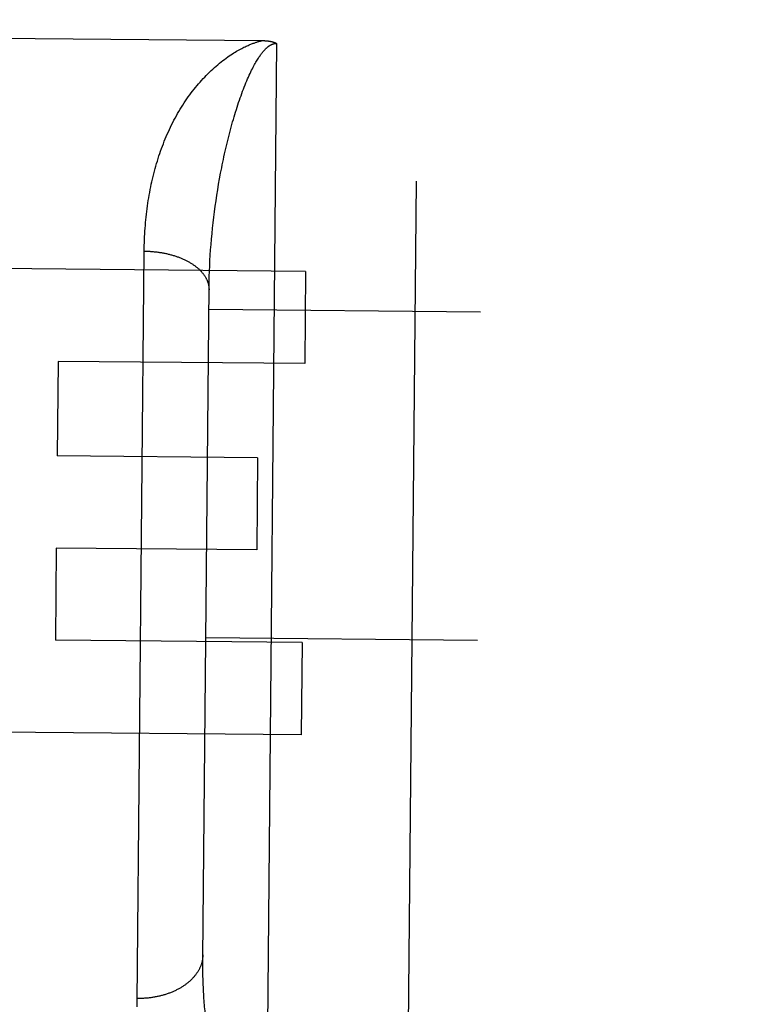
# Model space of a CAD drawing. Header units: inches. Extents: x 0 to 136, y 0 to 88.
# Tile 12 of 74: x 55.695 to 56.034, y 37.53 to 37.983. Entities that reach past the tile are written whole.
import ezdxf

# ---------------------------------------------------------------- set-up
doc = ezdxf.new("R2010")
doc.units = ezdxf.units.IN
doc.header["$LTSCALE"] = 7.48
doc.header["$MEASUREMENT"] = 0
doc.linetypes.add('HIDDEN', pattern=[0.2, 0.1, -0.1])
doc.layers.get('0').update_dxf_attribs({"linetype": 'CONTINUOUS'})
for name, color, linetype in [('02___PRT_ALL_AXES', 7, 'CONTINUOUS'), ('DEFAULT_2', 8, 'HIDDEN'), ('DIMENSIONS', 7, 'CONTINUOUS')]:
    doc.layers.add(name, color=color, linetype=linetype)
doc.styles.get("Standard").update_dxf_attribs({"font": 'arial.ttf'})
doc.dimstyles.new('DIMSTYLE_1', dxfattribs={"dimtxt": 0.6, "dimasz": 0.8, "dimexe": 0.09, "dimexo": 0.07, "dimgap": 0.0375, "dimtad": 0, "dimtih": 1, "dimtoh": 1, "dimzin": 4, "dimdsep": 46, "dimtxsty": 'Standard', "dimblk": '_FILLED', "dimblk1": '_FILLED', "dimblk2": '_FILLED', "dimcen": 0.09, "dimazin": 1, "dimtfac": 1, "dimtofl": 0, "dimtmove": 0, "dimatfit": 3, "dimldrblk": '_FILLED', "dimfxl": 0, "dimtolj": 1, "dimtzin": 4, "dimarcsym": 0})

# ---------------------------------------------------------------- blocks, each defined once
blk = doc.blocks.new('_FILLED')
at = {"color": 0, "linetype": 'ByBlock'}
blk.add_solid([(0, 0), (-1, 0.2), (-1, -0.2)], dxfattribs=at)
blk = doc.blocks.new('*D8')
at = {"layer": 'DIMENSIONS', "color": 2, "linetype": 'Continuous'}
for p, q in [((54.8151, 54.19215), (53.12954, 54.19215)), ((57.9401, 54.19215), (59.5401, 54.19215))]:
    blk.add_line(p, q, dxfattribs=at)
at = {"layer": 'DIMENSIONS', "color": 2, "linetype": 'Continuous', "xscale": 0.8, "yscale": 0.8, "zscale": 0.8}
blk.add_blockref('_FILLED', (54.8151, 54.19215), dxfattribs=at)
at = {"layer": 'DIMENSIONS', "color": 2, "linetype": 'Continuous', "xscale": 0.8, "yscale": 0.8, "zscale": 0.8, "rotation": 180}
blk.add_blockref('_FILLED', (57.9401, 54.19215), dxfattribs=at)
at = {"layer": 'DIMENSIONS', "color": 2, "linetype": 'Continuous', "insert": (52.82954, 54.49215), "char_height": 0.6, "width": 1.6304833, "attachment_point": 3, "line_spacing_factor": 0.9}
blk.add_mtext('3.13', dxfattribs=at)

msp = doc.modelspace()

# ---------------------------------------------------------------- linework, layer by layer
at = {"layer": '02___PRT_ALL_AXES', "color": 8, "linetype": 'HIDDEN'}
for p, q in [((55.82647, 37.86685), (55.67035, 37.8683)), ((55.82647, 37.86685), (55.82608, 37.82442)), ((55.71257, 37.82547), (55.71216, 37.782)), ((55.82608, 37.82442), (55.71257, 37.82547)), ((55.80437, 37.78115), (55.71216, 37.782)), ((55.80437, 37.78115), (55.80398, 37.73871)), ((55.71177, 37.73957), (55.71138, 37.69713)), ((55.80398, 37.73871), (55.71177, 37.73957)), ((55.82489, 37.69608), (55.71138, 37.69713)), ((55.82489, 37.69608), (55.82449, 37.65364)), ((55.82449, 37.65364), (55.66837, 37.65509))]:
    msp.add_line(p, q, dxfattribs=at)
at = {"layer": 'DEFAULT_2', "color": 8, "linetype": 'HIDDEN'}
for p, q in [((55.87057, 37.16041), (55.88714, 38.94534)), ((55.91686, 38.91506), (55.90085, 37.19013)), ((55.6345, 37.97464), (55.80652, 37.97305)), ((55.8131, 37.97178), (55.80558, 37.16102)), ((55.78691, 37.90951), (55.78738, 37.91205)), ((55.78647, 37.90698), (55.78691, 37.90951)), ((55.78564, 37.90191), (55.78604, 37.90444)), ((55.78604, 37.90444), (55.78647, 37.90698)), ((55.7849, 37.89684), (55.78526, 37.89937)), ((55.78526, 37.89937), (55.78564, 37.90191)), ((55.78425, 37.89179), (55.78456, 37.89432)), ((55.78456, 37.89432), (55.7849, 37.89684)), ((55.78395, 37.88927), (55.78425, 37.89179)), ((55.78343, 37.88425), (55.78368, 37.88676)), ((55.78368, 37.88676), (55.78395, 37.88927)), ((55.78299, 37.87926), (55.7832, 37.88175)), ((55.7832, 37.88175), (55.78343, 37.88425)), ((55.74901, 37.53105), (55.75221, 37.87619)), ((55.78263, 37.87429), (55.7828, 37.87677)), ((55.7828, 37.87677), (55.78299, 37.87926)), ((55.78236, 37.86936), (55.78248, 37.87182)), ((55.78248, 37.87182), (55.78263, 37.87429)), ((55.78217, 37.86446), (55.78225, 37.8669)), ((55.78225, 37.8669), (55.78236, 37.86936)), ((55.7821, 37.86203), (55.78217, 37.86446)), ((55.7792, 37.5512), (55.78206, 37.85961)), ((55.78206, 37.85961), (55.7821, 37.86203)), ((55.90696, 37.84811), (55.78196, 37.84927)), ((57.0151, 37.72572), (34.1151, 37.72572)), ((55.90556, 37.69711), (55.78056, 37.69827)), ((55.77919, 37.5488), (55.7792, 37.5512)), ((55.77921, 37.54645), (55.77919, 37.5488)), ((55.77924, 37.54414), (55.77921, 37.54645))]:
    msp.add_line(p, q, dxfattribs=at)
for points in [[(55.78298, 37.95922), (55.78374, 37.95992), (55.78451, 37.96062), (55.78528, 37.9613), (55.78606, 37.96196), (55.78684, 37.96261), (55.78762, 37.96324), (55.7884, 37.96384), (55.78916, 37.96442), (55.78992, 37.96498), (55.79066, 37.96551), (55.79138, 37.96601), (55.79209, 37.96649), (55.79279, 37.96694), (55.79346, 37.96737), (55.79411, 37.96778), (55.79475, 37.96815), (55.79536, 37.96851), (55.79596, 37.96885), (55.79653, 37.96916), (55.79709, 37.96945), (55.79762, 37.96973), (55.79813, 37.96998), (55.79863, 37.97023), (55.79911, 37.97045), (55.79958, 37.97066), (55.80002, 37.97086), (55.80045, 37.97105), (55.80087, 37.97122), (55.80127, 37.97138), (55.80166, 37.97154), (55.80203, 37.97168), (55.8024, 37.97182), (55.80275, 37.97194), (55.80309, 37.97206), (55.80342, 37.97217), (55.80374, 37.97228), (55.80406, 37.97238), (55.80436, 37.97247), (55.80465, 37.97256), (55.80494, 37.97264), (55.80522, 37.97272), (55.80549, 37.97279), (55.80576, 37.97286), (55.80602, 37.97293), (55.80627, 37.97299), (55.80652, 37.97305)], [(55.7979, 37.95072), (55.79829, 37.95169), (55.79867, 37.95265), (55.79905, 37.95359), (55.79943, 37.9545), (55.79981, 37.95539), (55.80019, 37.95626), (55.80057, 37.95709), (55.80094, 37.9579), (55.80131, 37.95867), (55.80166, 37.9594), (55.80202, 37.9601), (55.80236, 37.96077), (55.80269, 37.9614), (55.80302, 37.962), (55.80333, 37.96257), (55.80364, 37.96311), (55.80394, 37.96362), (55.80422, 37.9641), (55.8045, 37.96455), (55.80477, 37.96497), (55.80503, 37.96537), (55.80528, 37.96575), (55.80553, 37.9661), (55.80576, 37.96643), (55.80599, 37.96675), (55.80621, 37.96704), (55.80642, 37.96732), (55.80663, 37.96758), (55.80683, 37.96783), (55.80702, 37.96806), (55.80721, 37.96828), (55.80739, 37.96848), (55.80757, 37.96868), (55.80774, 37.96886), (55.8079, 37.96903), (55.80807, 37.9692), (55.80822, 37.96935), (55.80837, 37.9695), (55.80852, 37.96964), (55.80867, 37.96977), (55.80881, 37.96989), (55.80894, 37.97001), (55.80908, 37.97012), (55.80921, 37.97022), (55.80934, 37.97032), (55.80946, 37.97042), (55.80958, 37.97051), (55.8097, 37.97059), (55.80982, 37.97067), (55.80993, 37.97075), (55.81005, 37.97082), (55.81016, 37.97089), (55.81026, 37.97095), (55.81037, 37.97101), (55.81047, 37.97106), (55.81057, 37.97112), (55.81066, 37.97117), (55.81076, 37.97121), (55.81085, 37.97126), (55.81094, 37.9713), (55.81102, 37.97133), (55.81111, 37.97137), (55.81119, 37.9714), (55.81127, 37.97143), (55.81135, 37.97146), (55.81142, 37.97149), (55.8115, 37.97151), (55.81157, 37.97154), (55.81164, 37.97156), (55.81171, 37.97158), (55.81177, 37.9716), (55.81184, 37.97162), (55.81191, 37.97163), (55.81197, 37.97165), (55.81203, 37.97166), (55.81209, 37.97168), (55.81216, 37.97169), (55.81222, 37.9717), (55.81227, 37.97171), (55.81233, 37.97172), (55.81239, 37.97173), (55.81245, 37.97174), (55.8125, 37.97174), (55.81256, 37.97175), (55.81261, 37.97175), (55.81267, 37.97176), (55.81272, 37.97176), (55.81278, 37.97177), (55.81283, 37.97177), (55.81289, 37.97177), (55.81294, 37.97177), (55.81299, 37.97177), (55.81305, 37.97178), (55.8131, 37.97178)], [(55.80652, 37.97305), (55.80673, 37.97304), (55.80695, 37.97304), (55.80715, 37.97303), (55.80736, 37.97303), (55.80756, 37.97302), (55.80776, 37.97301), (55.80795, 37.97299), (55.80814, 37.97298), (55.80832, 37.97297), (55.8085, 37.97295), (55.80868, 37.97294), (55.80886, 37.97292), (55.80903, 37.9729), (55.8092, 37.97288), (55.80936, 37.97286), (55.80952, 37.97284), (55.80968, 37.97281), (55.80984, 37.97279), (55.80999, 37.97276), (55.81014, 37.97274), (55.81029, 37.97271), (55.81043, 37.97268), (55.81057, 37.97265), (55.81071, 37.97262), (55.81084, 37.97259), (55.81097, 37.97256), (55.8111, 37.97253), (55.81123, 37.9725), (55.81136, 37.97246), (55.81148, 37.97243), (55.8116, 37.97239), (55.81171, 37.97236), (55.81183, 37.97232), (55.81194, 37.97228), (55.81205, 37.97224), (55.81216, 37.9722), (55.81226, 37.97216), (55.81236, 37.97212), (55.81246, 37.97208), (55.81256, 37.97204), (55.81266, 37.972), (55.81275, 37.97195), (55.81284, 37.97191), (55.81293, 37.97187), (55.81302, 37.97182), (55.8131, 37.97178)], [(55.75221, 37.87619), (55.75223, 37.87752), (55.75226, 37.87885), (55.75229, 37.88017), (55.75234, 37.88149), (55.7524, 37.8828), (55.75247, 37.88411), (55.75255, 37.88542), (55.75264, 37.88672), (55.75274, 37.88802), (55.75285, 37.88931), (55.75297, 37.8906), (55.7531, 37.89189), (55.75324, 37.89317), (55.75339, 37.89445), (55.75355, 37.89572), (55.75373, 37.89699), (55.75391, 37.89825), (55.7541, 37.8995), (55.75431, 37.90075), (55.75452, 37.902), (55.75475, 37.90324), (55.75498, 37.90447), (55.75523, 37.9057), (55.75548, 37.90693), (55.75575, 37.90814), (55.75603, 37.90935), (55.75631, 37.91056), (55.75661, 37.91176), (55.75692, 37.91295), (55.75724, 37.91413), (55.75757, 37.91531), (55.75791, 37.91649), (55.75826, 37.91765), (55.75863, 37.91881), (55.759, 37.91997), (55.75938, 37.92111), (55.75978, 37.92225), (55.76018, 37.92338), (55.7606, 37.92451), (55.76103, 37.92562), (55.76147, 37.92673), (55.76191, 37.92784), (55.76237, 37.92893), (55.76285, 37.93002), (55.76333, 37.9311), (55.76382, 37.93217), (55.76433, 37.93323), (55.76484, 37.93429), (55.76537, 37.93534), (55.76591, 37.93638), (55.76646, 37.93741), (55.76702, 37.93843), (55.76759, 37.93944), (55.76817, 37.94045), (55.76876, 37.94144), (55.76937, 37.94243), (55.76998, 37.9434), (55.77061, 37.94436), (55.77124, 37.94531), (55.77188, 37.94624), (55.77252, 37.94716), (55.77317, 37.94806), (55.77383, 37.94895), (55.7745, 37.94982), (55.77517, 37.95068), (55.77585, 37.95152), (55.77653, 37.95236), (55.77722, 37.95317), (55.77792, 37.95398), (55.77863, 37.95476), (55.77934, 37.95554), (55.78005, 37.9563), (55.78078, 37.95705), (55.78151, 37.95779), (55.78224, 37.95851), (55.78298, 37.95922)], [(55.78738, 37.91205), (55.78787, 37.91458), (55.78813, 37.91584), (55.78839, 37.9171), (55.78865, 37.91836), (55.78892, 37.91962), (55.7892, 37.92088), (55.78948, 37.92214), (55.78976, 37.92339), (55.79006, 37.92464), (55.79036, 37.92589), (55.79066, 37.92713), (55.79097, 37.92837), (55.79128, 37.9296), (55.7916, 37.93082), (55.79192, 37.93204), (55.79225, 37.93324), (55.79258, 37.93443), (55.79291, 37.9356), (55.79325, 37.93677), (55.79359, 37.93792), (55.79393, 37.93906), (55.79428, 37.94019), (55.79462, 37.9413), (55.79498, 37.9424), (55.79533, 37.94349), (55.79569, 37.94456), (55.79605, 37.94562), (55.79642, 37.94667), (55.79678, 37.9477), (55.79715, 37.94872), (55.79753, 37.94973), (55.7979, 37.95072)], [(55.75221, 37.87619), (55.75263, 37.87619), (55.75305, 37.87618), (55.75347, 37.87617), (55.75389, 37.87615), (55.75431, 37.87613), (55.75473, 37.87611), (55.75515, 37.87608), (55.75557, 37.87605), (55.75599, 37.87602), (55.7564, 37.87598), (55.75682, 37.87594), (55.75723, 37.8759), (55.75765, 37.87585), (55.75806, 37.8758), (55.75847, 37.87575), (55.75888, 37.87569), (55.75929, 37.87563), (55.7597, 37.87557), (55.76011, 37.8755), (55.76051, 37.87543), (55.76091, 37.87536), (55.76131, 37.87528), (55.76171, 37.8752), (55.76211, 37.87512), (55.76251, 37.87503), (55.7629, 37.87494), (55.76329, 37.87485), (55.76368, 37.87475), (55.76407, 37.87466), (55.76445, 37.87455), (55.76483, 37.87445), (55.76521, 37.87434), (55.76559, 37.87423), (55.76596, 37.87411), (55.76633, 37.87399), (55.7667, 37.87387), (55.76707, 37.87375), (55.76743, 37.87362), (55.76779, 37.87349), (55.76815, 37.87336), (55.7685, 37.87323), (55.76885, 37.87309), (55.7692, 37.87295), (55.76954, 37.8728), (55.76988, 37.87266), (55.77022, 37.87251), (55.77055, 37.87235), (55.77088, 37.8722), (55.77121, 37.87204), (55.77153, 37.87188), (55.77185, 37.87172), (55.77216, 37.87155), (55.77247, 37.87139), (55.77278, 37.87122), (55.77308, 37.87104), (55.77338, 37.87087), (55.77367, 37.87069), (55.77396, 37.87051), (55.77424, 37.87033), (55.77453, 37.87014), (55.7748, 37.86996), (55.77507, 37.86977), (55.77534, 37.86958), (55.7756, 37.86938), (55.77586, 37.86919), (55.77612, 37.86899), (55.77636, 37.86879), (55.77661, 37.86859), (55.77685, 37.86839), (55.77708, 37.86818), (55.77731, 37.86797), (55.77754, 37.86776), (55.77776, 37.86755), (55.77797, 37.86734), (55.77818, 37.86713), (55.77838, 37.86691), (55.77858, 37.86669), (55.77878, 37.86647), (55.77896, 37.86625), (55.77915, 37.86603), (55.77933, 37.86581), (55.7795, 37.86558), (55.77966, 37.86535), (55.77983, 37.86513), (55.77998, 37.8649), (55.78013, 37.86467), (55.78028, 37.86444), (55.78042, 37.8642), (55.78055, 37.86397), (55.78068, 37.86374), (55.7808, 37.8635), (55.78092, 37.86326), (55.78103, 37.86303), (55.78114, 37.86279), (55.78124, 37.86255), (55.78133, 37.86231), (55.78142, 37.86207), (55.7815, 37.86183), (55.78158, 37.86158), (55.78165, 37.86134), (55.78172, 37.8611), (55.78178, 37.86086), (55.78183, 37.86061), (55.78188, 37.86037), (55.78192, 37.86012), (55.78196, 37.85988), (55.78199, 37.85963), (55.78201, 37.85939), (55.78203, 37.85914), (55.78204, 37.8589), (55.78205, 37.85865), (55.78205, 37.85841)], [(55.77921, 37.55242), (55.7792, 37.55213), (55.77919, 37.55185), (55.77917, 37.55156), (55.77915, 37.55128), (55.77912, 37.55099), (55.77909, 37.55071), (55.77904, 37.55042), (55.779, 37.55014), (55.77895, 37.54986), (55.77889, 37.54957), (55.77882, 37.54929), (55.77875, 37.54901), (55.77868, 37.54873), (55.77859, 37.54845), (55.77851, 37.54817), (55.77841, 37.54789), (55.77831, 37.54762), (55.77821, 37.54734), (55.7781, 37.54706), (55.77798, 37.54679), (55.77786, 37.54652), (55.77773, 37.54625), (55.7776, 37.54597), (55.77746, 37.54571), (55.77732, 37.54544), (55.77717, 37.54517), (55.77701, 37.54491), (55.77685, 37.54464), (55.77669, 37.54438), (55.77651, 37.54412), (55.77634, 37.54386), (55.77615, 37.54361), (55.77597, 37.54335), (55.77577, 37.5431), (55.77558, 37.54285), (55.77537, 37.5426), (55.77516, 37.54235), (55.77495, 37.54211), (55.77473, 37.54186), (55.77451, 37.54162), (55.77428, 37.54138), (55.77405, 37.54115), (55.77381, 37.54091), (55.77357, 37.54068), (55.77332, 37.54045), (55.77306, 37.54022), (55.77281, 37.54), (55.77255, 37.53978), (55.77228, 37.53956), (55.77201, 37.53934), (55.77173, 37.53912), (55.77145, 37.53891), (55.77117, 37.5387), (55.77088, 37.5385), (55.77058, 37.53829), (55.77029, 37.53809), (55.76999, 37.53789), (55.76968, 37.5377), (55.76937, 37.53751), (55.76906, 37.53732), (55.76874, 37.53713), (55.76842, 37.53695), (55.76809, 37.53677), (55.76777, 37.53659), (55.76743, 37.53642), (55.7671, 37.53625), (55.76676, 37.53608), (55.76641, 37.53592), (55.76607, 37.53576), (55.76572, 37.5356), (55.76537, 37.53545), (55.76501, 37.5353), (55.76465, 37.53515), (55.76429, 37.535), (55.76392, 37.53486), (55.76355, 37.53473), (55.76318, 37.5346), (55.76281, 37.53447), (55.76243, 37.53434), (55.76205, 37.53422), (55.76167, 37.5341), (55.76129, 37.53398), (55.7609, 37.53387), (55.76051, 37.53376), (55.76012, 37.53366), (55.75973, 37.53356), (55.75934, 37.53346), (55.75894, 37.53337), (55.75854, 37.53328), (55.75814, 37.5332), (55.75774, 37.53312), (55.75733, 37.53304), (55.75693, 37.53297), (55.75652, 37.5329), (55.75611, 37.53283), (55.7557, 37.53277), (55.75529, 37.53271), (55.75488, 37.53266), (55.75446, 37.53261), (55.75405, 37.53256), (55.75363, 37.53252), (55.75322, 37.53248), (55.7528, 37.53245), (55.75238, 37.53242), (55.75196, 37.53239), (55.75154, 37.53237), (55.75112, 37.53235), (55.7507, 37.53234), (55.75028, 37.53233), (55.74986, 37.53232), (55.74944, 37.53232), (55.74902, 37.53232)], [(55.77932, 37.54078), (55.77926, 37.54301), (55.77924, 37.54414)], [(55.78041, 37.52477), (55.78031, 37.52567), (55.78021, 37.52659), (55.78012, 37.52752), (55.78003, 37.52847), (55.77995, 37.52942), (55.77987, 37.53039), (55.7798, 37.53137), (55.77972, 37.53237), (55.77966, 37.53338), (55.7796, 37.5344), (55.77954, 37.53543), (55.77949, 37.53647), (55.77944, 37.53753), (55.77939, 37.5386), (55.77935, 37.53968), (55.77932, 37.54078)], [(55.74902, 37.52857), (55.74901, 37.52981), (55.74901, 37.53105)]]:
    msp.add_lwpolyline(points, dxfattribs=at)

# ---------------------------------------------------------------- dimensions: what is measured, and where the dimension line sits
at = {"layer": 'DIMENSIONS', "color": 2, "linetype": 'Continuous'}
dim = msp.add_linear_dim(base=(57.9401012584, 54.192152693), p1=(54.8151012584, 49.3915617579), p2=(57.9401012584, 36.8239117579), dimstyle='DIMSTYLE_1', dxfattribs=at)
dim.commit()
dim.dimension.update_dxf_attribs({"geometry": '*D8', "text_midpoint": (52.013519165, 54.1888063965), "dimtype": 160})

doc.saveas('drawing.dxf')
